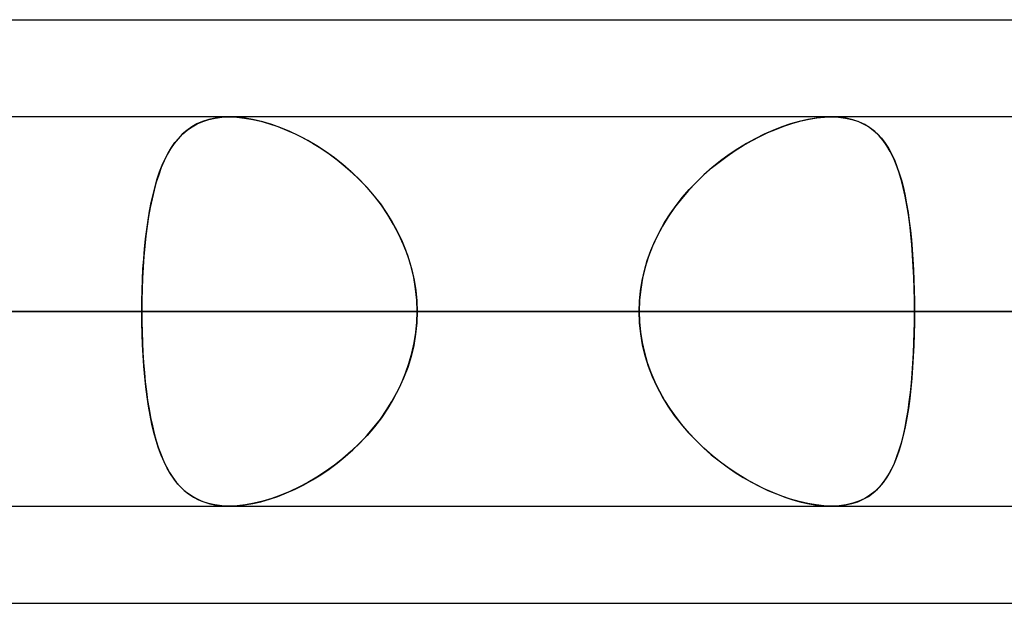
# Model space of a CAD drawing. Header units: millimetres. Extents: x -156 to 156, y -52 to 132.
# Tile 65 of 79: x 44.53 to 47.07, y 62.5 to 64. Entities that reach past the tile are written whole.
import ezdxf

# ---------------------------------------------------------------- set-up
doc = ezdxf.new("R2010")
doc.units = ezdxf.units.MM
doc.layers.add('MAIN-1', color=7, linetype='Continuous')

msp = doc.modelspace()

# ---------------------------------------------------------------- linework, layer by layer
at = {"layer": 'MAIN-1'}
for p, q in [((36.0271, 64), (69.1197, 64)), ((36.0271, 64), (69.1197, 64)), ((39.2091, 64), (69.1197, 64)), ((39.2091, 64), (72.3017, 64)), ((68.6965, 63.75), (-68.6965, 63.75)), ((68.6965, 63.75), (-68.6965, 63.75)), ((63.1787, 63.75), (-63.1787, 63.75)), ((63.1787, 63.75), (-63.1787, 63.75)), ((57.6605, 63.75), (-57.6605, 63.75)), ((57.6605, 63.75), (-57.6605, 63.75)), ((52.1417, 63.75), (-52.1417, 63.75)), ((52.1417, 63.75), (-52.1417, 63.75)), ((46.6221, 63.75), (-46.6221, 63.75)), ((46.6221, 63.75), (-46.6221, 63.75)), ((53.2, 63.75), (39.5486, 63.75)), ((53.2, 63.75), (39.5486, 63.75)), ((45.0209, 63.7435), (45.0052, 63.7384)), ((45.0055, 63.7386), (45.0209, 63.7435)), ((45.0377, 63.7471), (45.0209, 63.7435)), ((45.0209, 63.7435), (45.0372, 63.747)), ((45.0372, 63.747), (45.0544, 63.7492)), ((45.0554, 63.7493), (45.0377, 63.7471)), ((45.0544, 63.7492), (45.0725, 63.75)), ((45.0741, 63.75), (45.0554, 63.7493)), ((45.0725, 63.75), (45.0728, 63.75)), ((45.0728, 63.75), (45.0731, 63.75)), ((45.0731, 63.75), (45.0733, 63.75)), ((45.0733, 63.75), (45.0736, 63.75)), ((45.0736, 63.75), (45.0738, 63.75)), ((45.0738, 63.75), (45.0741, 63.75)), ((61, 63.75), (45.074, 63.75)), ((61, 63.75), (45.074, 63.75)), ((45.0741, 63.75), (45.0931, 63.7493)), ((45.0942, 63.7492), (45.0741, 63.75)), ((45.0931, 63.7493), (45.1131, 63.7472)), ((45.1153, 63.7469), (45.0942, 63.7492)), ((45.1131, 63.7472), (45.1339, 63.7437)), ((45.1373, 63.743), (45.1153, 63.7469)), ((45.1339, 63.7437), (45.1552, 63.7388)), ((45.1599, 63.7375), (45.1373, 63.743)), ((46.5609, 63.7435), (46.539, 63.7384)), ((46.5438, 63.7397), (46.5644, 63.7442)), ((46.5822, 63.7471), (46.5609, 63.7435)), ((46.5644, 63.7442), (46.5844, 63.7474)), ((46.6026, 63.7493), (46.5822, 63.7471)), ((46.5844, 63.7474), (46.6036, 63.7494)), ((46.6221, 63.75), (46.6026, 63.7493)), ((46.6036, 63.7494), (46.6221, 63.75)), ((46.6413, 63.7492), (46.6221, 63.75)), ((46.6221, 63.75), (46.6403, 63.7493)), ((46.6403, 63.7493), (46.6577, 63.7472)), ((46.6595, 63.7469), (46.6413, 63.7492)), ((46.6577, 63.7472), (46.6741, 63.7437)), ((46.6767, 63.743), (46.6595, 63.7469)), ((46.6741, 63.7437), (46.6894, 63.7388)), ((46.6926, 63.7375), (46.6767, 63.743)), ((44.977, 63.7244), (44.9644, 63.7155)), ((44.9656, 63.7164), (44.9779, 63.725)), ((44.9906, 63.7321), (44.977, 63.7244)), ((44.9779, 63.725), (44.9912, 63.7324)), ((45.0052, 63.7384), (44.9906, 63.7321)), ((44.9912, 63.7324), (45.0055, 63.7386)), ((45.1552, 63.7388), (45.1769, 63.7326)), ((45.1828, 63.7307), (45.1599, 63.7375)), ((45.1769, 63.7326), (45.1988, 63.7251)), ((45.2059, 63.7224), (45.1828, 63.7307)), ((45.1988, 63.7251), (45.2209, 63.7163)), ((45.2292, 63.7127), (45.2059, 63.7224)), ((46.4587, 63.7099), (46.4802, 63.719)), ((46.4942, 63.7244), (46.4715, 63.7155)), ((46.4802, 63.719), (46.5016, 63.727)), ((46.5167, 63.7321), (46.4942, 63.7244)), ((46.5016, 63.727), (46.5228, 63.7339)), ((46.539, 63.7384), (46.5167, 63.7321)), ((46.5228, 63.7339), (46.5438, 63.7397)), ((46.6894, 63.7388), (46.7036, 63.7326)), ((46.7073, 63.7306), (46.6926, 63.7375)), ((46.7036, 63.7326), (46.7168, 63.7251)), ((46.7208, 63.7224), (46.7073, 63.7306)), ((46.7168, 63.7251), (46.7289, 63.7163)), ((46.7332, 63.7127), (46.7208, 63.7224)), ((44.942, 63.6941), (44.932, 63.6816)), ((44.9339, 63.6841), (44.9436, 63.6959)), ((44.9527, 63.7054), (44.942, 63.6941)), ((44.9436, 63.6959), (44.9542, 63.7067)), ((44.9644, 63.7155), (44.9527, 63.7054)), ((44.9542, 63.7067), (44.9656, 63.7164)), ((45.2209, 63.7163), (45.2431, 63.7063)), ((45.2524, 63.7018), (45.2292, 63.7127)), ((45.2431, 63.7063), (45.2652, 63.6952)), ((45.2755, 63.6896), (45.2524, 63.7018)), ((45.2652, 63.6952), (45.2872, 63.6829)), ((46.4261, 63.6941), (46.4035, 63.6816)), ((46.4161, 63.6887), (46.4373, 63.6998)), ((46.4488, 63.7054), (46.4261, 63.6941)), ((46.4373, 63.6998), (46.4587, 63.7099)), ((46.4715, 63.7155), (46.4488, 63.7054)), ((46.7289, 63.7163), (46.7401, 63.7063)), ((46.7446, 63.7018), (46.7332, 63.7127)), ((46.7401, 63.7063), (46.7504, 63.6952)), ((46.7549, 63.6895), (46.7446, 63.7018)), ((46.7504, 63.6952), (46.7598, 63.6829)), ((44.9227, 63.668), (44.9141, 63.6531)), ((44.9164, 63.6573), (44.9248, 63.6712)), ((44.932, 63.6816), (44.9227, 63.668)), ((44.9248, 63.6712), (44.9339, 63.6841)), ((45.2985, 63.6761), (45.2755, 63.6896)), ((45.2872, 63.6829), (45.3089, 63.6695)), ((45.3213, 63.6612), (45.2985, 63.6761)), ((45.3089, 63.6695), (45.3302, 63.6551)), ((46.3809, 63.6679), (46.3586, 63.6531)), ((46.3741, 63.6635), (46.395, 63.6766)), ((46.4035, 63.6816), (46.3809, 63.6679)), ((46.395, 63.6766), (46.4161, 63.6887)), ((46.7645, 63.676), (46.7549, 63.6895)), ((46.7598, 63.6829), (46.7685, 63.6695)), ((46.7732, 63.6612), (46.7645, 63.676)), ((46.7685, 63.6695), (46.7764, 63.6551)), ((44.9013, 63.6261), (44.9086, 63.6422)), ((44.9141, 63.6531), (44.9062, 63.6371)), ((44.9086, 63.6422), (44.9164, 63.6573)), ((45.3438, 63.6451), (45.3213, 63.6612)), ((45.3302, 63.6551), (45.3511, 63.6395)), ((45.3658, 63.6278), (45.3438, 63.6451)), ((46.333, 63.6342), (46.3534, 63.6494)), ((46.3586, 63.6531), (46.3366, 63.637)), ((46.3534, 63.6494), (46.3741, 63.6635)), ((46.7812, 63.6451), (46.7732, 63.6612)), ((46.7764, 63.6551), (46.7836, 63.6396)), ((46.7885, 63.6278), (46.7812, 63.6451)), ((44.8988, 63.6198), (44.8921, 63.6015)), ((44.8946, 63.6089), (44.9013, 63.6261)), ((44.9062, 63.6371), (44.8988, 63.6198)), ((45.3511, 63.6395), (45.3715, 63.623)), ((45.3872, 63.6092), (45.3658, 63.6278)), ((45.3715, 63.623), (45.3912, 63.6056)), ((46.2935, 63.6009), (46.313, 63.618)), ((46.3151, 63.6198), (46.2941, 63.6014)), ((46.313, 63.618), (46.333, 63.6342)), ((46.3366, 63.637), (46.3151, 63.6198)), ((46.7836, 63.6396), (46.7902, 63.6231)), ((46.7951, 63.6092), (46.7885, 63.6278)), ((46.7902, 63.6231), (46.7962, 63.6056)), ((44.8921, 63.6015), (44.8858, 63.582)), ((44.8885, 63.5906), (44.8946, 63.6089)), ((45.408, 63.5893), (45.3872, 63.6092)), ((45.3912, 63.6056), (45.4102, 63.5872)), ((46.2941, 63.6014), (46.2738, 63.5819)), ((46.2746, 63.5827), (46.2935, 63.6009)), ((46.8011, 63.5894), (46.7951, 63.6092)), ((46.7962, 63.6056), (46.8017, 63.5872)), ((44.8776, 63.5511), (44.8828, 63.5714)), ((44.8858, 63.582), (44.8802, 63.5615)), ((44.8828, 63.5714), (44.8885, 63.5906)), ((45.4279, 63.5683), (45.408, 63.5893)), ((45.4102, 63.5872), (45.4284, 63.5678)), ((45.4468, 63.5461), (45.4279, 63.5683)), ((45.4284, 63.5678), (45.4457, 63.5475)), ((46.2738, 63.5819), (46.2544, 63.5614)), ((46.2564, 63.5636), (46.2746, 63.5827)), ((46.8065, 63.5683), (46.8011, 63.5894)), ((46.8017, 63.5872), (46.8067, 63.5679)), ((46.8114, 63.5462), (46.8065, 63.5683)), ((46.8067, 63.5679), (46.8112, 63.5476)), ((44.8729, 63.5298), (44.8776, 63.5511)), ((44.8802, 63.5615), (44.875, 63.5399)), ((45.4457, 63.5475), (45.4621, 63.5264)), ((45.4646, 63.523), (45.4468, 63.5461)), ((46.2226, 63.5226), (46.239, 63.5436)), ((46.2544, 63.5614), (46.2359, 63.5398)), ((46.239, 63.5436), (46.2564, 63.5636)), ((46.8112, 63.5476), (46.8152, 63.5265)), ((46.8158, 63.523), (46.8114, 63.5462)), ((44.8704, 63.5173), (44.8662, 63.4938)), ((44.8686, 63.5077), (44.8729, 63.5298)), ((44.875, 63.5399), (44.8704, 63.5173)), ((45.4621, 63.5264), (45.4774, 63.5045)), ((45.4811, 63.4988), (45.4646, 63.523)), ((46.2186, 63.5172), (46.2024, 63.4937)), ((46.2071, 63.5009), (46.2226, 63.5226)), ((46.2359, 63.5398), (46.2186, 63.5172)), ((46.8152, 63.5265), (46.8188, 63.5045)), ((46.8196, 63.4989), (46.8158, 63.523)), ((44.8662, 63.4938), (44.8625, 63.4694)), ((44.8647, 63.4847), (44.8686, 63.5077)), ((45.4774, 63.5045), (45.4916, 63.4817)), ((45.4962, 63.4738), (45.4811, 63.4988)), ((46.2024, 63.4937), (46.1875, 63.4693)), ((46.1928, 63.4784), (46.2071, 63.5009)), ((46.8188, 63.5045), (46.822, 63.4818)), ((46.823, 63.4738), (46.8196, 63.4989)), ((44.8625, 63.4694), (44.8592, 63.4441)), ((44.8613, 63.461), (44.8647, 63.4847)), ((45.4916, 63.4817), (45.5047, 63.4581)), ((45.5099, 63.4478), (45.4962, 63.4738)), ((46.1875, 63.4693), (46.174, 63.444)), ((46.1797, 63.4551), (46.1928, 63.4784)), ((46.822, 63.4818), (46.8248, 63.4582)), ((46.826, 63.4479), (46.823, 63.4738)), ((44.8592, 63.4441), (44.8564, 63.4179)), ((44.8583, 63.4364), (44.8613, 63.461)), ((45.5047, 63.4581), (45.5164, 63.4338)), ((45.5219, 63.4211), (45.5099, 63.4478)), ((46.174, 63.444), (46.162, 63.4178)), ((46.1679, 63.4312), (46.1797, 63.4551)), ((46.8248, 63.4582), (46.8273, 63.4339)), ((46.8285, 63.4212), (46.826, 63.4479)), ((44.8564, 63.4179), (44.854, 63.3911)), ((44.8558, 63.4111), (44.8583, 63.4364)), ((45.5164, 63.4338), (45.5268, 63.4089)), ((45.5324, 63.3936), (45.5219, 63.4211)), ((46.162, 63.4178), (46.1517, 63.391)), ((46.1574, 63.4065), (46.1679, 63.4312)), ((46.8273, 63.4339), (46.8294, 63.409)), ((46.8306, 63.3937), (46.8285, 63.4212)), ((44.854, 63.3911), (44.8521, 63.3637)), ((44.8536, 63.3852), (44.8558, 63.4111)), ((45.5268, 63.4089), (45.5357, 63.3834)), ((45.541, 63.3656), (45.5324, 63.3936)), ((46.1517, 63.391), (46.1431, 63.3636)), ((46.1484, 63.3812), (46.1574, 63.4065)), ((46.8294, 63.409), (46.8312, 63.3835)), ((46.8323, 63.3657), (46.8306, 63.3937)), ((44.8521, 63.3637), (44.8506, 63.3358)), ((44.8518, 63.3588), (44.8536, 63.3852)), ((45.5357, 63.3834), (45.5432, 63.3574)), ((45.5478, 63.3372), (45.541, 63.3656)), ((46.1431, 63.3636), (46.1363, 63.3358)), ((46.141, 63.3556), (46.1484, 63.3812)), ((46.8312, 63.3835), (46.8327, 63.3574)), ((46.8336, 63.3372), (46.8323, 63.3657)), ((44.8504, 63.332), (44.8518, 63.3588)), ((45.5432, 63.3574), (45.549, 63.3309)), ((46.1351, 63.3296), (46.141, 63.3556)), ((46.8327, 63.3574), (46.8338, 63.3309)), ((44.8494, 63.3049), (44.8504, 63.332)), ((44.8506, 63.3358), (44.8495, 63.3076)), ((45.5527, 63.3084), (45.5478, 63.3372)), ((45.549, 63.3309), (45.5532, 63.3041)), ((46.1309, 63.3033), (46.1351, 63.3296)), ((46.1363, 63.3358), (46.1314, 63.3075)), ((46.8345, 63.3085), (46.8336, 63.3372)), ((46.8338, 63.3309), (46.8346, 63.3041)), ((44.8488, 63.2776), (44.8494, 63.3049)), ((44.8495, 63.3076), (44.8489, 63.2789)), ((45.5556, 63.2793), (45.5527, 63.3084)), ((45.5532, 63.3041), (45.5558, 63.2771)), ((46.1283, 63.2768), (46.1309, 63.3033)), ((46.1314, 63.3075), (46.1285, 63.2789)), ((46.8351, 63.2794), (46.8345, 63.3085)), ((46.8346, 63.3041), (46.8351, 63.2771)), ((44.8489, 63.2789), (44.8487, 63.25)), ((44.8487, 63.25), (44.8488, 63.2776)), ((45.5566, 63.25), (45.5556, 63.2793)), ((45.5558, 63.2771), (45.5566, 63.25)), ((46.1285, 63.2789), (46.1275, 63.25)), ((46.1275, 63.25), (46.1283, 63.2768)), ((46.8352, 63.25), (46.8351, 63.2794)), ((46.8351, 63.2771), (46.8352, 63.25)), ((-69.0087, 63.25), (69.0087, 63.25)), ((69.0087, 63.25), (-69.0087, 63.25)), ((68.2038, 63.25), (-68.2038, 63.25)), ((-68.2038, 63.25), (68.2038, 63.25)), ((-63.3931, 63.25), (63.3931, 63.25)), ((63.3931, 63.25), (-63.3931, 63.25)), ((62.6857, 63.25), (-62.6857, 63.25)), ((-62.6857, 63.25), (62.6857, 63.25)), ((-57.8746, 63.25), (57.8746, 63.25)), ((57.8746, 63.25), (-57.8746, 63.25)), ((57.167, 63.25), (-57.167, 63.25)), ((-57.167, 63.25), (57.167, 63.25)), ((-52.3553, 63.25), (52.3553, 63.25)), ((52.3553, 63.25), (-52.3553, 63.25)), ((51.6477, 63.25), (-51.6477, 63.25)), ((-51.6477, 63.25), (51.6477, 63.25)), ((-46.8352, 63.25), (46.8352, 63.25)), ((46.8352, 63.25), (-46.8352, 63.25)), ((46.1275, 63.25), (-46.1275, 63.25)), ((-46.1275, 63.25), (46.1275, 63.25)), ((52.7, 63.25), (39.1762, 63.25)), ((39.1762, 63.25), (52.7, 63.25)), ((40.0337, 63.25), (53.7, 63.25)), ((53.7, 63.25), (40.0337, 63.25)), ((40.0337, 63.25), (44.8487, 63.25)), ((44.8487, 63.25), (40.0337, 63.25)), ((46.1275, 63.25), (41.314, 63.25)), ((41.314, 63.25), (46.1275, 63.25)), ((44.5348, 63.25), (42.4135, 63.25)), ((42.4135, 63.25), (47.2231, 63.25)), ((47.2231, 63.25), (42.4135, 63.25)), ((49.3444, 63.25), (44.5348, 63.25)), ((44.5348, 63.25), (49.3444, 63.25)), ((60.5, 63.25), (44.8487, 63.25)), ((44.8487, 63.25), (60.5, 63.25)), ((44.8489, 63.2211), (44.8487, 63.25)), ((44.8487, 63.25), (44.8488, 63.2232)), ((45.5566, 63.25), (45.5556, 63.2207)), ((45.5558, 63.2229), (45.5566, 63.25)), ((45.5566, 63.25), (61.5, 63.25)), ((61.5, 63.25), (45.5566, 63.25)), ((45.5566, 63.25), (50.3701, 63.25)), ((50.3701, 63.25), (45.5566, 63.25)), ((46.1275, 63.25), (46.1283, 63.2232)), ((46.1285, 63.2211), (46.1275, 63.25)), ((46.8351, 63.2229), (46.8352, 63.25)), ((46.8352, 63.25), (46.8351, 63.2206)), ((51.6477, 63.25), (46.8352, 63.25)), ((46.8352, 63.25), (51.6477, 63.25)), ((44.8488, 63.2232), (44.8494, 63.1967)), ((44.8495, 63.1926), (44.8489, 63.2211)), ((45.5556, 63.2207), (45.5527, 63.1916)), ((45.5532, 63.1959), (45.5558, 63.2229)), ((46.1283, 63.2232), (46.1309, 63.1967)), ((46.1314, 63.1925), (46.1285, 63.2211)), ((46.8351, 63.2206), (46.8345, 63.1915)), ((46.8346, 63.1959), (46.8351, 63.2229)), ((44.8494, 63.1967), (44.8503, 63.1704)), ((44.8506, 63.1644), (44.8495, 63.1926)), ((45.5527, 63.1916), (45.5478, 63.1628)), ((45.549, 63.1691), (45.5532, 63.1959)), ((46.1309, 63.1967), (46.1351, 63.1704)), ((46.1363, 63.1642), (46.1314, 63.1925)), ((46.8345, 63.1915), (46.8336, 63.1628)), ((46.8338, 63.1691), (46.8346, 63.1959)), ((44.8503, 63.1704), (44.8516, 63.1444)), ((44.8521, 63.1366), (44.8506, 63.1644)), ((45.5478, 63.1628), (45.541, 63.1344)), ((45.5432, 63.1426), (45.549, 63.1691)), ((46.1351, 63.1704), (46.141, 63.1444)), ((46.1431, 63.1364), (46.1363, 63.1642)), ((46.8336, 63.1628), (46.8323, 63.1343)), ((46.8327, 63.1426), (46.8338, 63.1691)), ((44.8516, 63.1444), (44.8533, 63.1187)), ((44.854, 63.1093), (44.8521, 63.1366)), ((45.5357, 63.1166), (45.5432, 63.1426)), ((46.141, 63.1444), (46.1484, 63.1188)), ((46.1517, 63.109), (46.1431, 63.1364)), ((46.8312, 63.1165), (46.8327, 63.1426)), ((44.8533, 63.1187), (44.8554, 63.0934)), ((45.5268, 63.0911), (45.5357, 63.1166)), ((45.541, 63.1344), (45.5324, 63.1064)), ((46.1484, 63.1188), (46.1574, 63.0935)), ((46.8294, 63.091), (46.8312, 63.1165)), ((46.8323, 63.1343), (46.8306, 63.1063)), ((44.8564, 63.0825), (44.854, 63.1093)), ((44.8554, 63.0934), (44.8578, 63.0688)), ((45.5164, 63.0662), (45.5268, 63.0911)), ((45.5324, 63.1064), (45.5219, 63.0789)), ((46.162, 63.0822), (46.1517, 63.109)), ((46.1574, 63.0935), (46.1679, 63.0688)), ((46.8273, 63.0661), (46.8294, 63.091)), ((46.8306, 63.1063), (46.8285, 63.0788)), ((44.8592, 63.0563), (44.8564, 63.0825)), ((44.8578, 63.0688), (44.8606, 63.0448)), ((45.5047, 63.0419), (45.5164, 63.0662)), ((45.5219, 63.0789), (45.5099, 63.0522)), ((46.174, 63.056), (46.162, 63.0822)), ((46.1679, 63.0688), (46.1797, 63.0449)), ((46.8248, 63.0418), (46.8273, 63.0661)), ((46.8285, 63.0788), (46.826, 63.0521)), ((44.8624, 63.0311), (44.8592, 63.0563)), ((44.8606, 63.0448), (44.8638, 63.0215)), ((45.4916, 63.0183), (45.5047, 63.0419)), ((45.5099, 63.0522), (45.4962, 63.0262)), ((46.1875, 63.0307), (46.174, 63.056)), ((46.1797, 63.0449), (46.1928, 63.0216)), ((46.822, 63.0182), (46.8248, 63.0418)), ((46.826, 63.0521), (46.823, 63.0262)), ((44.8661, 63.0067), (44.8624, 63.0311)), ((44.8638, 63.0215), (44.8674, 62.999)), ((45.4774, 62.9955), (45.4916, 63.0183)), ((45.4962, 63.0262), (45.4811, 63.0012)), ((46.2024, 63.0063), (46.1875, 63.0307)), ((46.1928, 63.0216), (46.2071, 62.9991)), ((46.8188, 62.9955), (46.822, 63.0182)), ((46.823, 63.0262), (46.8196, 63.0011)), ((44.8703, 62.9832), (44.8661, 63.0067)), ((44.8674, 62.999), (44.8714, 62.9773)), ((45.4621, 62.9736), (45.4774, 62.9955)), ((45.4811, 63.0012), (45.4646, 62.977)), ((46.2186, 62.9828), (46.2024, 63.0063)), ((46.2071, 62.9991), (46.2226, 62.9774)), ((46.8152, 62.9735), (46.8188, 62.9955)), ((46.8196, 63.0011), (46.8158, 62.977)), ((44.8749, 62.9607), (44.8703, 62.9832)), ((44.8714, 62.9773), (44.8759, 62.9564)), ((44.88, 62.9391), (44.8749, 62.9607)), ((45.4457, 62.9525), (45.4621, 62.9736)), ((45.4646, 62.977), (45.4468, 62.9539)), ((46.2359, 62.9602), (46.2186, 62.9828)), ((46.2226, 62.9774), (46.239, 62.9564)), ((46.2544, 62.9386), (46.2359, 62.9602)), ((46.8112, 62.9524), (46.8152, 62.9735)), ((46.8158, 62.977), (46.8114, 62.9538)), ((44.8759, 62.9564), (44.8807, 62.9363)), ((44.8857, 62.9186), (44.88, 62.9391)), ((44.8807, 62.9363), (44.8861, 62.9172)), ((45.4468, 62.9539), (45.4279, 62.9317)), ((45.4284, 62.9322), (45.4457, 62.9525)), ((46.239, 62.9564), (46.2564, 62.9364)), ((46.2738, 62.9181), (46.2544, 62.9386)), ((46.2564, 62.9364), (46.2746, 62.9173)), ((46.8114, 62.9538), (46.8065, 62.9317)), ((46.8067, 62.9321), (46.8112, 62.9524)), ((44.8918, 62.8991), (44.8857, 62.9186)), ((44.8861, 62.9172), (44.8918, 62.8991)), ((45.408, 62.9107), (45.3872, 62.8908)), ((45.3912, 62.8944), (45.4102, 62.9128)), ((45.4279, 62.9317), (45.408, 62.9107)), ((45.4102, 62.9128), (45.4284, 62.9322)), ((46.2941, 62.8986), (46.2738, 62.9181)), ((46.2746, 62.9173), (46.2935, 62.8991)), ((46.8011, 62.9106), (46.7951, 62.8908)), ((46.7962, 62.8944), (46.8017, 62.9128)), ((46.8065, 62.9317), (46.8011, 62.9106)), ((46.8017, 62.9128), (46.8067, 62.9321)), ((44.8986, 62.8808), (44.8918, 62.8991)), ((44.8918, 62.8991), (44.8981, 62.8819)), ((45.3872, 62.8908), (45.3658, 62.8722)), ((45.3715, 62.877), (45.3912, 62.8944)), ((46.2935, 62.8991), (46.313, 62.882)), ((46.3151, 62.8802), (46.2941, 62.8986)), ((46.7951, 62.8908), (46.7885, 62.8722)), ((46.7902, 62.8769), (46.7962, 62.8944)), ((44.8981, 62.8819), (44.9049, 62.8658)), ((44.9059, 62.8636), (44.8986, 62.8808)), ((44.9049, 62.8658), (44.9122, 62.8506)), ((44.9138, 62.8475), (44.9059, 62.8636)), ((45.3302, 62.8449), (45.3511, 62.8605)), ((45.3658, 62.8722), (45.3438, 62.8549)), ((45.3511, 62.8605), (45.3715, 62.877)), ((46.313, 62.882), (46.333, 62.8658)), ((46.3366, 62.863), (46.3151, 62.8802)), ((46.333, 62.8658), (46.3534, 62.8506)), ((46.3586, 62.8469), (46.3366, 62.863)), ((46.7764, 62.8449), (46.7836, 62.8604)), ((46.7885, 62.8722), (46.7812, 62.8549)), ((46.7836, 62.8604), (46.7902, 62.8769)), ((44.9122, 62.8506), (44.92, 62.8365)), ((44.9224, 62.8326), (44.9138, 62.8475)), ((44.92, 62.8365), (44.9284, 62.8234)), ((44.9316, 62.8189), (44.9224, 62.8326)), ((45.3213, 62.8388), (45.2985, 62.8239)), ((45.3089, 62.8305), (45.3302, 62.8449)), ((45.3438, 62.8549), (45.3213, 62.8388)), ((46.3534, 62.8506), (46.3741, 62.8365)), ((46.3809, 62.8321), (46.3586, 62.8469)), ((46.3741, 62.8365), (46.395, 62.8234)), ((46.4035, 62.8184), (46.3809, 62.8321)), ((46.7732, 62.8388), (46.7645, 62.824)), ((46.7685, 62.8305), (46.7764, 62.8449)), ((46.7812, 62.8549), (46.7732, 62.8388)), ((44.9284, 62.8234), (44.9374, 62.8113)), ((44.9415, 62.8064), (44.9316, 62.8189)), ((44.9374, 62.8113), (44.9472, 62.8002)), ((44.9522, 62.7952), (44.9415, 62.8064)), ((45.2755, 62.8104), (45.2524, 62.7982)), ((45.2652, 62.8048), (45.2872, 62.8171)), ((45.2985, 62.8239), (45.2755, 62.8104)), ((45.2872, 62.8171), (45.3089, 62.8305)), ((46.395, 62.8234), (46.4161, 62.8113)), ((46.4261, 62.8059), (46.4035, 62.8184)), ((46.4161, 62.8113), (46.4373, 62.8002)), ((46.7549, 62.8105), (46.7446, 62.7982)), ((46.7504, 62.8048), (46.7598, 62.8171)), ((46.7645, 62.824), (46.7549, 62.8105)), ((46.7598, 62.8171), (46.7685, 62.8305)), ((44.9472, 62.8002), (44.9577, 62.7901)), ((44.9638, 62.785), (44.9522, 62.7952)), ((44.9577, 62.7901), (44.9691, 62.781)), ((44.9763, 62.7761), (44.9638, 62.785)), ((44.9691, 62.781), (44.9813, 62.773)), ((45.1988, 62.7749), (45.2209, 62.7837)), ((45.2292, 62.7873), (45.2059, 62.7776)), ((45.2209, 62.7837), (45.2431, 62.7937)), ((45.2524, 62.7982), (45.2292, 62.7873)), ((45.2431, 62.7937), (45.2652, 62.8048)), ((46.4488, 62.7946), (46.4261, 62.8059)), ((46.4373, 62.8002), (46.4587, 62.7901)), ((46.4715, 62.7845), (46.4488, 62.7946)), ((46.4587, 62.7901), (46.4802, 62.781)), ((46.4942, 62.7756), (46.4715, 62.7845)), ((46.7168, 62.7749), (46.7289, 62.7837)), ((46.7332, 62.7873), (46.7208, 62.7776)), ((46.7289, 62.7837), (46.7401, 62.7937)), ((46.7446, 62.7982), (46.7332, 62.7873)), ((46.7401, 62.7937), (46.7504, 62.8048)), ((44.9898, 62.7683), (44.9763, 62.7761)), ((44.9813, 62.773), (44.9944, 62.7661)), ((45.0043, 62.7619), (44.9898, 62.7683)), ((44.9944, 62.7661), (45.0085, 62.7604)), ((45.0199, 62.7568), (45.0043, 62.7619)), ((45.0085, 62.7604), (45.0236, 62.7558)), ((45.0366, 62.7531), (45.0199, 62.7568)), ((45.0236, 62.7558), (45.0396, 62.7526)), ((45.1131, 62.7528), (45.1339, 62.7563)), ((45.1373, 62.757), (45.1153, 62.7531)), ((45.1339, 62.7563), (45.1552, 62.7612)), ((45.1599, 62.7625), (45.1373, 62.757)), ((45.1552, 62.7612), (45.1769, 62.7674)), ((45.1828, 62.7693), (45.1599, 62.7625)), ((45.1769, 62.7674), (45.1988, 62.7749)), ((45.2059, 62.7776), (45.1828, 62.7693)), ((46.4802, 62.781), (46.5016, 62.773)), ((46.5167, 62.7679), (46.4942, 62.7756)), ((46.5016, 62.773), (46.5228, 62.7661)), ((46.539, 62.7616), (46.5167, 62.7679)), ((46.5228, 62.7661), (46.5438, 62.7603)), ((46.5609, 62.7565), (46.539, 62.7616)), ((46.5438, 62.7603), (46.5644, 62.7558)), ((46.5822, 62.7529), (46.5609, 62.7565)), ((46.5644, 62.7558), (46.5844, 62.7526)), ((46.6577, 62.7528), (46.6741, 62.7563)), ((46.6767, 62.757), (46.6595, 62.7531)), ((46.6741, 62.7563), (46.6894, 62.7612)), ((46.6926, 62.7625), (46.6767, 62.757)), ((46.6894, 62.7612), (46.7036, 62.7674)), ((46.7073, 62.7694), (46.6926, 62.7625)), ((46.7036, 62.7674), (46.7168, 62.7749)), ((46.7208, 62.7776), (46.7073, 62.7694)), ((-68.5822, 62.75), (68.5822, 62.75)), ((-68.5822, 62.75), (68.5822, 62.75)), ((-63.1787, 62.75), (63.1787, 62.75)), ((-63.1787, 62.75), (63.1787, 62.75)), ((-57.6605, 62.75), (57.6605, 62.75)), ((-57.6605, 62.75), (57.6605, 62.75)), ((-52.1417, 62.75), (52.1417, 62.75)), ((-52.1417, 62.75), (52.1417, 62.75)), ((-46.6221, 62.75), (46.6221, 62.75)), ((-46.6221, 62.75), (46.6221, 62.75)), ((39.6748, 62.75), (53.2, 62.75)), ((39.6748, 62.75), (53.2, 62.75)), ((45.0543, 62.7508), (45.0366, 62.7531)), ((45.0396, 62.7526), (45.0564, 62.7506)), ((45.0728, 62.75), (45.0543, 62.7508)), ((45.0564, 62.7506), (45.0741, 62.75)), ((45.073, 62.75), (45.0728, 62.75)), ((45.0732, 62.75), (45.073, 62.75)), ((45.0734, 62.75), (45.0732, 62.75)), ((45.0736, 62.75), (45.0734, 62.75)), ((45.0739, 62.75), (45.0736, 62.75)), ((45.0741, 62.75), (45.0739, 62.75)), ((45.074, 62.75), (61, 62.75)), ((45.074, 62.75), (61, 62.75)), ((45.0942, 62.7508), (45.0741, 62.75)), ((45.0741, 62.75), (45.0931, 62.7507)), ((45.0931, 62.7507), (45.1131, 62.7528)), ((45.1153, 62.7531), (45.0942, 62.7508)), ((46.6026, 62.7507), (46.5822, 62.7529)), ((46.5844, 62.7526), (46.6036, 62.7506)), ((46.6221, 62.75), (46.6026, 62.7507)), ((46.6036, 62.7506), (46.6221, 62.75)), ((46.6413, 62.7508), (46.6221, 62.75)), ((46.6221, 62.75), (46.6403, 62.7507)), ((46.6403, 62.7507), (46.6577, 62.7528)), ((46.6595, 62.7531), (46.6413, 62.7508)), ((36.3893, 62.5), (68.7575, 62.5)), ((36.3893, 62.5), (68.5488, 62.5)), ((39.5713, 62.5), (71.9395, 62.5)), ((39.5713, 62.5), (68.7575, 62.5))]:
    msp.add_line(p, q, dxfattribs=at)

doc.saveas('drawing.dxf')
